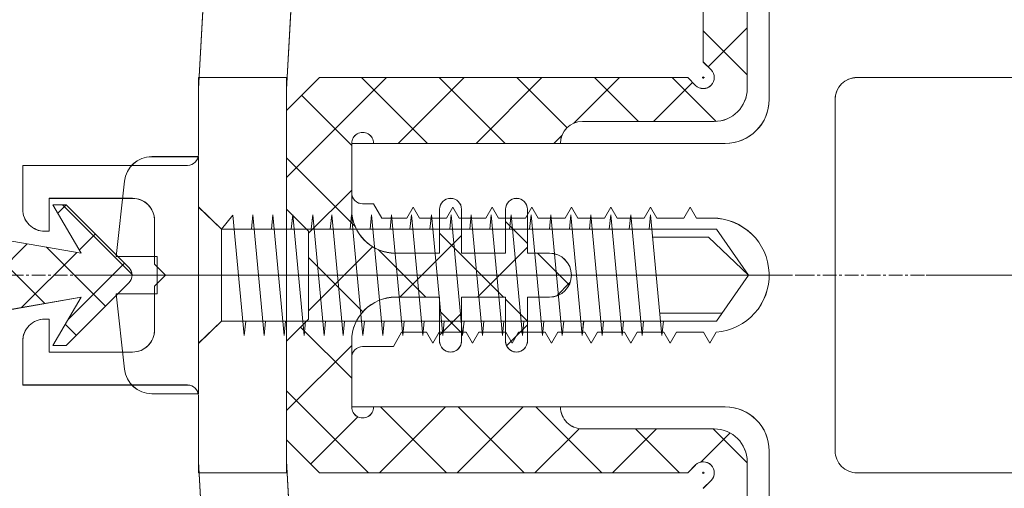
# Model space of a CAD drawing. Header units: millimetres. Extents: x -217426 to 968941, y -263248 to 449708.
# Tile 24 of 47: x 9054 to 9099, y -26840 to -26818. Entities that reach past the tile are written whole.
import ezdxf

# ---------------------------------------------------------------- set-up
doc = ezdxf.new("R2010")
doc.units = ezdxf.units.MM
doc.linetypes.add('a_base _85_a_base _85_WEST PTB LVL 2 - FACADE$0$CENTER', pattern=[50.8, 31.75, -6.35, 6.35, -6.35])
doc.linetypes.add('BIAL-IT1I-KGD-001-IN-DWG-141 LEVEL 2 - OVERALL FIRE EXIT PLAN$0$CENTER', pattern=[2, 1.25, -0.25, 0.25, -0.25])
doc.layers.get('0').update_dxf_attribs({"color": 254, "lineweight": 0})
for name, color, linetype, lineweight in [('ARCH', 9, 'Continuous', 0), ('HAT', 254, 'Continuous', 0), ('YD-EXTERNAL 1', 254, 'Continuous', 0), ('YD-EXTERNAL 4', 254, 'Continuous', 0)]:
    doc.layers.add(name, color=color, linetype=linetype, lineweight=lineweight)

# ---------------------------------------------------------------- blocks, each defined once
blk = doc.blocks.new('BIAL-IT1I-KGD-001-IN-DWG-141 LEVEL 2 - OVERALL FIRE EXIT PLAN$0$CW LAYOUT')
at = {"linetype": 'BIAL-IT1I-KGD-001-IN-DWG-141 LEVEL 2 - OVERALL FIRE EXIT PLAN$0$CENTER', "ltscale": 0.5}
blk.add_line((4000, -52.802), (4000, 208.76), dxfattribs=at)
at = {"linetype": 'ByBlock'}
for p, q in [((3991, 83.76), (3991, 164.76)), ((4009, 164.76), (4009, 83.76)), ((4008, 82.76), (3992, 82.76)), ((3992, 79.76), (3972.8, 79.76)), ((4027.2, 79.76), (4008, 79.76)), ((3994, 60.76), (3994, 77.76)), ((4006, 77.76), (4006, 60.76)), ((3997.4, 77.16), (3997.4, 76.449)), ((4003.1, 77.06), (4002.593, 77.353)), ((4002.6, 76.771), (4003.1, 77.06)), ((4002.6, 75.549), (4002.6, 76.771)), ((3997.4, 76.449), (3996.9, 76.16)), ((3996.9, 76.16), (3997.4, 75.871)), ((3997.4, 75.871), (3997.4, 74.649)), ((4003.1, 75.26), (4002.6, 75.549)), ((4002.6, 74.971), (4003.1, 75.26)), ((4002.6, 73.749), (4002.6, 74.971)), ((3997.4, 74.649), (3996.9, 74.36)), ((3996.9, 74.36), (3997.4, 74.071)), ((3997.4, 74.071), (3997.4, 72.849)), ((4003.1, 73.46), (4002.6, 73.749)), ((4002.6, 73.171), (4003.1, 73.46)), ((4002.6, 71.949), (4002.6, 73.171)), ((3997.4, 72.849), (3996.9, 72.56)), ((3996.9, 72.56), (3997.4, 72.271)), ((3997.4, 72.271), (3997.4, 71.049)), ((4003.1, 71.66), (4002.6, 71.949)), ((4002.6, 71.371), (4003.1, 71.66)), ((4002.6, 70.149), (4002.6, 71.371)), ((3997.4, 71.049), (3996.9, 70.76)), ((3996.9, 70.76), (3997.4, 70.471)), ((3997.4, 70.471), (3997.4, 69.249)), ((4003.1, 69.86), (4002.6, 70.149)), ((4002.6, 69.571), (4003.1, 69.86)), ((4002.6, 68.349), (4002.6, 69.571)), ((3997.4, 69.249), (3996.9, 68.96)), ((3996.9, 68.96), (3997.4, 68.671)), ((3997.4, 68.671), (3997.4, 67.449)), ((4003.1, 68.06), (4002.6, 68.349)), ((4002.6, 67.771), (4003.1, 68.06)), ((4002.6, 66.549), (4002.6, 67.771)), ((3997.4, 67.449), (3996.9, 67.16)), ((3996.9, 67.16), (3997.4, 66.871)), ((3997.4, 66.871), (3997.4, 65.649)), ((4003.1, 66.26), (4002.6, 66.549)), ((4002.6, 65.971), (4003.1, 66.26)), ((4002.6, 64.749), (4002.6, 65.971)), ((3997.4, 65.649), (3996.9, 65.36)), ((3996.9, 65.36), (3997.4, 65.071)), ((3997.4, 65.071), (3997.4, 63.849)), ((4003.1, 64.46), (4002.6, 64.749)), ((4002.6, 64.171), (4003.1, 64.46)), ((4002.6, 63.035), (4002.6, 64.171)), ((3997.4, 63.849), (3996.9, 63.56)), ((3996.9, 63.56), (3997.4, 63.271)), ((3997.4, 63.271), (3997.4, 62.135)), ((4003.25, 62.66), (4002.6, 63.035)), ((4003.25, 61.26), (4003.25, 62.66)), ((3997.4, 62.135), (3996.75, 61.76)), ((3996.75, 61.76), (3996.75, 61.26)), ((3996.25, 60.76), (3994, 60.76)), ((4006, 60.76), (4003.75, 60.76))]:
    blk.add_line(p, q, dxfattribs=at)
at = {"linetype": 'BIAL-IT1I-KGD-001-IN-DWG-141 LEVEL 2 - OVERALL FIRE EXIT PLAN$0$CENTER'}
blk.add_line((4000, 48.983), (4000, 81.616), dxfattribs=at)
blk.add_line((4000, 48.983), (4000, 81.616), dxfattribs=at)
at = {"linetype": 'Continuous'}
for p, q in [((3991.5, 78.76), (3976.5, 78.76)), ((3991.5, 78.76), (3976.5, 78.76)), ((4023.5, 78.76), (4008.5, 78.76)), ((4023.5, 78.76), (4008.5, 78.76)), ((3990.293, 76.76), (3990.648, 77.115)), ((3990.293, 76.76), (3990.648, 77.115)), ((3993, 77.26), (3993, 71.26)), ((3993, 77.26), (3993, 71.26)), ((4007, 71.26), (4007, 77.26)), ((4007, 71.26), (4007, 77.26)), ((4009.707, 76.76), (4009.352, 77.115)), ((4009.707, 76.76), (4009.352, 77.115)), ((3978.5, 76.76), (3990.293, 76.76)), ((3978.5, 76.76), (3990.293, 76.76)), ((3990.951, 76.761), (3991.051, 76.761)), ((3990.951, 76.761), (3991.051, 76.761)), ((3991.001, 76.711), (3991.001, 76.811)), ((3991.001, 76.711), (3991.001, 76.811)), ((4009.049, 76.761), (4008.949, 76.761)), ((4009.049, 76.761), (4008.949, 76.761)), ((4008.999, 76.711), (4008.999, 76.811)), ((4008.999, 76.711), (4008.999, 76.811)), ((3991, 76.053), (3991.357, 76.41)), ((3991, 76.053), (3991.357, 76.41)), ((3991.357, 76.41), (3991.357, 76.41)), ((3991.357, 76.41), (3991.357, 76.41)), ((4008.643, 76.41), (4008.643, 76.41)), ((4009, 76.053), (4008.643, 76.41)), ((4008.643, 76.41), (4008.643, 76.41)), ((4009, 76.053), (4008.643, 76.41)), ((3991, 59.29), (3991, 76.053)), ((3991, 59.29), (3991, 76.053)), ((4009, 76.053), (4009, 59.29)), ((4009, 76.053), (4009, 59.29)), ((4009, 76.053), (4009, 59.29)), ((4009, 76.053), (4009, 59.29)), ((3994, 70.26), (3994, 61.76)), ((3994, 70.26), (3994, 61.76)), ((4006, 61.76), (4006, 70.26)), ((4006, 61.76), (4006, 70.26)), ((3999, 68.76), (3999, 69.76)), ((3999, 68.76), (3999, 69.76)), ((4001, 69.76), (4001, 68.76)), ((4001, 69.76), (4001, 68.76)), ((3997, 68.76), (3999, 68.76)), ((3997, 68.76), (3999, 68.76)), ((4001, 68.76), (4003, 68.76)), ((4001, 68.76), (4003, 68.76)), ((3999, 67.76), (3997, 67.76)), ((3999, 67.76), (3997, 67.76)), ((3999, 65.76), (3999, 67.76)), ((3999, 65.76), (3999, 67.76)), ((4001, 67.76), (4001, 65.76)), ((4003, 67.76), (4001, 67.76)), ((4001, 67.76), (4001, 65.76)), ((4003, 67.76), (4001, 67.76)), ((3997, 65.76), (3999, 65.76)), ((3997, 65.76), (3999, 65.76)), ((4001, 65.76), (4003, 65.76)), ((4001, 65.76), (4003, 65.76)), ((3999, 64.76), (3997, 64.76)), ((3999, 64.76), (3997, 64.76)), ((3999, 62.76), (3999, 64.76)), ((3999, 62.76), (3999, 64.76)), ((4001, 64.76), (4001, 62.76)), ((4003, 64.76), (4001, 64.76)), ((4001, 64.76), (4001, 62.76)), ((4003, 64.76), (4001, 64.76)), ((3994, 60.76), (3997, 60.76)), ((3994, 60.76), (3997, 60.76)), ((4003, 60.76), (4006, 60.76)), ((4003, 60.76), (4006, 60.76)), ((3992.5, 57.79), (3991, 59.29)), ((3992.5, 57.79), (3991, 59.29)), ((4007.5, 57.79), (4009, 59.29)), ((4007.5, 57.79), (4009, 59.29)), ((3997, 57.79), (3998, 58.79)), ((3997, 57.79), (3998, 58.79)), ((4002, 58.79), (3998, 58.79)), ((4002, 58.79), (3998, 58.79)), ((4003, 57.79), (4002, 58.79)), ((4003, 57.79), (4002, 58.79))]:
    blk.add_line(p, q, dxfattribs=at)
at = {"lineweight": -3, "ltscale": 1000}
for p, q in [((3988.729, 78.76), (3990.511, 76.978)), ((3988.729, 78.76), (3990.511, 76.978)), ((3988.872, 76.76), (3990.872, 78.76)), ((3988.872, 76.76), (3990.872, 78.76)), ((4007, 77.21), (4008.55, 78.76)), ((4007, 77.21), (4008.55, 78.76)), ((4007.185, 77.982), (4008.51, 76.656)), ((4007.185, 77.982), (4008.51, 76.656)), ((3991, 75.352), (3992.997, 77.349)), ((3991, 75.352), (3992.997, 77.349)), ((3991.218, 76.271), (3993, 74.489)), ((3991.218, 76.271), (3993, 74.489)), ((4007, 73.674), (4009, 75.674)), ((4007, 73.674), (4009, 75.674)), ((4007, 74.631), (4009, 72.631)), ((4007, 74.631), (4009, 72.631)), ((3991, 71.817), (3993, 73.817)), ((3991, 71.817), (3993, 73.817)), ((3991, 72.954), (3993.076, 70.877)), ((3991, 72.954), (3993.076, 70.877)), ((4006, 69.139), (4009, 72.139)), ((4006, 69.139), (4009, 72.139)), ((4006.988, 71.107), (4009, 69.096)), ((4006.988, 71.107), (4009, 69.096)), ((3991, 68.281), (3993.282, 70.563)), ((3991, 68.281), (3993.282, 70.563)), ((3999, 69.21), (4000.445, 70.655)), ((3999, 69.21), (4000.445, 70.655)), ((4000.316, 70.709), (4000.949, 70.076)), ((4000.316, 70.709), (4000.949, 70.076)), ((3993.617, 70.336), (3994, 69.954)), ((3993.617, 70.336), (3994, 69.954)), ((3991, 69.418), (3994, 66.418)), ((3991, 69.418), (3994, 66.418)), ((3997.55, 67.76), (3998.55, 68.76)), ((3997.55, 67.76), (3998.55, 68.76)), ((3998.729, 68.76), (4001, 66.489)), ((3998.729, 68.76), (4001, 66.489)), ((4001.086, 67.76), (4002.086, 68.76)), ((4001.086, 67.76), (4002.086, 68.76)), ((4002.265, 68.76), (4003.216, 67.809)), ((4002.265, 68.76), (4003.216, 67.809)), ((4006, 65.603), (4009, 68.603)), ((4006, 65.603), (4009, 68.603)), ((4006, 68.56), (4009, 65.56)), ((4006, 68.56), (4009, 65.56)), ((3991, 64.746), (3994, 67.746)), ((3991, 64.746), (3994, 67.746)), ((3998.086, 64.76), (4001, 67.674)), ((3998.086, 64.76), (4001, 67.674)), ((3991, 65.882), (3994, 62.882)), ((3991, 65.882), (3994, 62.882)), ((3998.194, 65.76), (4001, 62.954)), ((3998.194, 65.76), (4001, 62.954)), ((4001.621, 64.76), (4002.621, 65.76)), ((4001.621, 64.76), (4002.621, 65.76)), ((4001.729, 65.76), (4002.729, 64.76)), ((4001.729, 65.76), (4002.729, 64.76)), ((4006, 62.068), (4009, 65.068)), ((4006, 62.068), (4009, 65.068)), ((4006, 65.025), (4009, 62.025)), ((4006, 65.025), (4009, 62.025)), ((3991, 61.21), (3994, 64.21)), ((3991, 61.21), (3994, 64.21)), ((3998.842, 61.981), (4001, 64.139)), ((3998.842, 61.981), (4001, 64.139)), ((3991, 62.347), (3995.557, 57.79)), ((3991, 62.347), (3995.557, 57.79)), ((3998.704, 61.714), (4001.628, 58.79)), ((3998.704, 61.714), (4001.628, 58.79)), ((4005.258, 57.79), (4009, 61.532)), ((4005.258, 57.79), (4009, 61.532)), ((3999.187, 58.79), (4001.666, 61.27)), ((3999.187, 58.79), (4001.666, 61.27)), ((4006.449, 61.04), (4008.599, 58.89)), ((4006.449, 61.04), (4008.599, 58.89)), ((3991.808, 58.482), (3994.086, 60.76)), ((3991.808, 58.482), (3994.086, 60.76)), ((3994.651, 57.79), (3997.779, 60.918)), ((3994.651, 57.79), (3997.779, 60.918)), ((3996.122, 60.76), (3998.092, 58.79)), ((3996.122, 60.76), (3998.092, 58.79)), ((4002.361, 58.429), (4004.692, 60.76)), ((4002.361, 58.429), (4004.692, 60.76)), ((4003.194, 60.76), (4006.163, 57.79)), ((4003.194, 60.76), (4006.163, 57.79))]:
    blk.add_line(p, q, dxfattribs=at)
for p, q in [((4000, 78.819), (3997.905, 77.356)), ((4000, 78.819), (3997.905, 77.356)), ((4000, 78.819), (3998.267, 76.998)), ((4000, 78.819), (3998.267, 76.998)), ((4000, 78.819), (4002.095, 77.356)), ((4000, 78.819), (4002.095, 77.356)), ((4001.733, 74.786), (4001.733, 77.604)), ((4001.733, 74.786), (4001.733, 77.604)), ((3997.905, 54.832), (3997.905, 77.356)), ((3997.905, 54.832), (3997.905, 77.356)), ((4002.095, 54.832), (4002.095, 77.356)), ((4002.095, 54.832), (4002.095, 77.356)), ((3998.267, 74.461), (3998.267, 76.998)), ((3998.267, 74.461), (3998.267, 76.998)), ((3997.257, 74.366), (4002.743, 74.881)), ((3997.257, 74.366), (4002.743, 74.881)), ((4002.743, 74.881), (4002.095, 74.946)), ((4002.743, 74.881), (4002.095, 74.946)), ((3997.905, 74.299), (3997.257, 74.366)), ((3997.905, 74.299), (3997.257, 74.366)), ((3997.257, 73.459), (4002.743, 73.974)), ((3997.257, 73.459), (4002.743, 73.974)), ((4002.743, 73.974), (4002.095, 74.039)), ((4002.743, 73.974), (4002.095, 74.039)), ((3997.905, 73.392), (3997.257, 73.459)), ((3997.905, 73.392), (3997.257, 73.459)), ((3997.257, 72.552), (4002.743, 73.066)), ((3997.257, 72.552), (4002.743, 73.066)), ((4002.743, 73.066), (4002.095, 73.132)), ((4002.743, 73.066), (4002.095, 73.132)), ((3997.905, 72.485), (3997.257, 72.552)), ((3997.905, 72.485), (3997.257, 72.552)), ((3997.257, 71.645), (4002.743, 72.159)), ((3997.257, 71.645), (4002.743, 72.159)), ((4002.743, 72.159), (4002.095, 72.225)), ((4002.743, 72.159), (4002.095, 72.225)), ((3997.905, 71.577), (3997.257, 71.645)), ((3997.905, 71.577), (3997.257, 71.645)), ((3997.257, 70.738), (4002.743, 71.252)), ((3997.257, 70.738), (4002.743, 71.252)), ((4002.743, 71.252), (4002.095, 71.318)), ((4002.743, 71.252), (4002.095, 71.318)), ((3997.905, 70.67), (3997.257, 70.738)), ((3997.905, 70.67), (3997.257, 70.738)), ((4002.743, 70.345), (4002.095, 70.411)), ((4002.743, 70.345), (4002.095, 70.411)), ((3997.257, 69.831), (4002.743, 70.345)), ((3997.257, 69.831), (4002.743, 70.345)), ((3997.905, 69.763), (3997.257, 69.831)), ((3997.905, 69.763), (3997.257, 69.831)), ((4002.743, 69.438), (4002.095, 69.504)), ((4002.743, 69.438), (4002.095, 69.504)), ((3997.257, 68.923), (4002.743, 69.438)), ((3997.257, 68.923), (4002.743, 69.438)), ((3997.905, 68.856), (3997.257, 68.923)), ((3997.905, 68.856), (3997.257, 68.923)), ((4002.743, 68.531), (4002.095, 68.596)), ((4002.743, 68.531), (4002.095, 68.596)), ((3997.257, 68.016), (4002.743, 68.531)), ((3997.257, 68.016), (4002.743, 68.531)), ((3997.905, 67.949), (3997.257, 68.016)), ((3997.905, 67.949), (3997.257, 68.016)), ((4002.743, 67.624), (4002.095, 67.689)), ((4002.743, 67.624), (4002.095, 67.689)), ((3997.257, 67.109), (4002.743, 67.624)), ((3997.257, 67.109), (4002.743, 67.624)), ((3997.905, 67.042), (3997.257, 67.109)), ((3997.905, 67.042), (3997.257, 67.109)), ((4002.743, 66.716), (4002.095, 66.782)), ((4002.743, 66.716), (4002.095, 66.782)), ((3997.257, 66.202), (4002.743, 66.716)), ((3997.257, 66.202), (4002.743, 66.716)), ((3997.905, 66.135), (3997.257, 66.202)), ((3997.905, 66.135), (3997.257, 66.202)), ((4002.743, 65.809), (4002.095, 65.875)), ((4002.743, 65.809), (4002.095, 65.875)), ((3997.257, 65.295), (4002.743, 65.809)), ((3997.257, 65.295), (4002.743, 65.809)), ((3997.905, 65.227), (3997.257, 65.295)), ((3997.905, 65.227), (3997.257, 65.295)), ((3997.257, 64.388), (4002.743, 64.902)), ((3997.257, 64.388), (4002.743, 64.902)), ((4002.743, 64.902), (4002.095, 64.968)), ((4002.743, 64.902), (4002.095, 64.968)), ((3997.905, 64.32), (3997.257, 64.388)), ((3997.905, 64.32), (3997.257, 64.388)), ((3997.257, 63.481), (4002.743, 63.995)), ((3997.257, 63.481), (4002.743, 63.995)), ((4002.743, 63.995), (4002.095, 64.061)), ((4002.743, 63.995), (4002.095, 64.061)), ((3997.905, 63.413), (3997.257, 63.481)), ((3997.905, 63.413), (3997.257, 63.481)), ((3997.257, 62.574), (4002.743, 63.088)), ((3997.257, 62.574), (4002.743, 63.088)), ((4000, 51.29), (4000, 63.01)), ((4002.743, 63.088), (4002.095, 63.154)), ((4002.743, 63.088), (4002.095, 63.154)), ((3997.905, 62.506), (3997.257, 62.574)), ((3997.905, 62.506), (3997.257, 62.574)), ((3997.257, 61.666), (4002.743, 62.181)), ((3997.257, 61.666), (4002.743, 62.181)), ((4002.743, 62.181), (4002.095, 62.246)), ((4002.743, 62.181), (4002.095, 62.246)), ((3997.905, 61.599), (3997.257, 61.666)), ((3997.905, 61.599), (3997.257, 61.666)), ((3997.257, 60.759), (4002.743, 61.274)), ((3997.257, 60.759), (4002.743, 61.274)), ((4002.743, 61.274), (4002.095, 61.339)), ((4002.743, 61.274), (4002.095, 61.339)), ((3997.905, 60.692), (3997.257, 60.759)), ((3997.905, 60.692), (3997.257, 60.759)), ((3997.257, 59.852), (4002.743, 60.367)), ((3997.257, 59.852), (4002.743, 60.367)), ((4002.743, 60.367), (4002.095, 60.432)), ((4002.743, 60.367), (4002.095, 60.432)), ((3997.905, 59.785), (3997.257, 59.852)), ((3997.905, 59.785), (3997.257, 59.852)), ((3997.257, 58.988), (4002.743, 59.502)), ((3997.257, 58.988), (4002.743, 59.502)), ((4002.743, 59.502), (4002.095, 59.568)), ((4002.743, 59.502), (4002.095, 59.568)), ((3997.905, 58.92), (3997.257, 58.988)), ((3997.905, 58.92), (3997.257, 58.988)), ((3977.972, 58.548), (3991.528, 57.795)), ((3997.257, 58.081), (4002.743, 58.595)), ((3997.257, 58.081), (4002.743, 58.595)), ((4002.743, 58.595), (4002.095, 58.661)), ((4002.743, 58.595), (4002.095, 58.661)), ((4022.028, 58.548), (4008.472, 57.795)), ((3997.905, 58.013), (3997.257, 58.081)), ((3997.905, 58.013), (3997.257, 58.081)), ((4008.306, 57.79), (3991, 57.79)), ((3991, 57.79), (3991, 53.79)), ((3991.694, 57.79), (4009, 57.79)), ((3997.213, 57.79), (3992.5, 57.79)), ((3997.213, 57.79), (3992.5, 57.79)), ((3997.257, 57.173), (4002.743, 57.688)), ((3997.257, 57.173), (4002.743, 57.688)), ((4000, 51.29), (4000, 57.79)), ((4002.743, 57.688), (4002.095, 57.753)), ((4002.743, 57.688), (4002.095, 57.753)), ((4007.5, 57.79), (4003, 57.79)), ((4007.5, 57.79), (4003, 57.79)), ((4009, 57.79), (4009, 53.79)), ((3997.905, 57.106), (3997.257, 57.173)), ((3997.905, 57.106), (3997.257, 57.173)), ((3997.257, 56.266), (4002.743, 56.781)), ((3997.257, 56.266), (4002.743, 56.781)), ((4002.743, 56.781), (4002.095, 56.846)), ((4002.743, 56.781), (4002.095, 56.846)), ((3997.905, 56.199), (3997.257, 56.266)), ((3997.905, 56.199), (3997.257, 56.266)), ((3997.271, 55.353), (4002.743, 55.874)), ((3997.271, 55.353), (4002.743, 55.874)), ((4002.743, 55.874), (4002.095, 55.939)), ((4002.743, 55.874), (4002.095, 55.939)), ((4002.743, 55.874), (4002.095, 55.939)), ((4002.743, 55.874), (4002.095, 55.939)), ((3997.905, 54.832), (3997.271, 55.353)), ((3997.905, 54.832), (3997.271, 55.353)), ((3997.905, 54.832), (3996.897, 53.79)), ((3997.905, 54.832), (3996.897, 53.79)), ((3997.905, 54.832), (4002.095, 54.832)), ((3997.905, 54.832), (4002.095, 54.832)), ((4002.095, 54.832), (4003.103, 53.79)), ((4002.095, 54.832), (4003.103, 53.79)), ((3991.5, 53.79), (3976.334, 54.633)), ((4008.5, 53.79), (4023.666, 54.633)), ((3991, 53.79), (3994.5, 53.79)), ((3994.5, 53.79), (3991.5, 53.79)), ((3994.603, 51.661), (3994.603, 53.79)), ((3994.603, 53.79), (4005.397, 53.79)), ((3994.603, 51.661), (3994.603, 53.79)), ((3994.603, 53.79), (4005.397, 53.79)), ((4005.397, 51.661), (4005.397, 53.79)), ((4005.397, 51.661), (4005.397, 53.79)), ((4009, 53.79), (4005.5, 53.79)), ((4005.5, 53.79), (4008.5, 53.79)), ((3995, 45.79), (3995, 53.29)), ((3995, 53.29), (3995, 45.79)), ((4005, 53.29), (4005, 45.79)), ((4005, 45.79), (4005, 53.29)), ((4000, 52.29), (3999.5, 51.79)), ((3999.5, 51.79), (4000, 52.29)), ((4000.5, 51.79), (4000, 52.29)), ((4000, 52.29), (4000.5, 51.79)), ((3999.5, 51.79), (3997.5, 51.79)), ((3997.5, 51.79), (3999.5, 51.79)), ((3999.149, 50.047), (3999.149, 51.911)), ((3999.149, 51.911), (4000.851, 51.911)), ((3999.149, 50.047), (3999.149, 51.911)), ((3999.149, 51.911), (4000.851, 51.911)), ((4002.5, 51.79), (4000.5, 51.79)), ((4000.5, 51.79), (4002.5, 51.79)), ((4000.851, 50.047), (4000.851, 51.911)), ((4000.851, 50.047), (4000.851, 51.911)), ((3996.5, 50.79), (3996.5, 46.99)), ((3996.5, 46.99), (3996.5, 50.79)), ((3996.8, 47.602), (3999.965, 50.767)), ((4003.5, 46.99), (4003.5, 50.79)), ((4003.5, 50.79), (4003.5, 46.99)), ((3999.149, 50.047), (3995.718, 50.418)), ((3999.149, 50.047), (3995.718, 50.418)), ((3996.8, 47.775), (3999.646, 50.621)), ((4002.012, 47.856), (3999.447, 50.422)), ((4000.354, 50.621), (4003.2, 47.775)), ((4004.282, 50.418), (4000.851, 50.047)), ((4004.282, 50.418), (4000.851, 50.047)), ((3998.724, 46.874), (4001.412, 49.563)), ((3998.856, 48.361), (3998.121, 49.096)), ((3999, 48.445), (3996.8, 47.165)), ((3998.446, 45.294), (3999, 48.445)), ((4001, 48.445), (4001.554, 45.294)), ((4003.2, 47.165), (4001, 48.445)), ((4001.475, 45.742), (3998.966, 48.251)), ((4002.23, 47.729), (4002.738, 48.237)), ((3996.8, 47.165), (3996.8, 47.775)), ((3997.179, 47.386), (3996.8, 47.765)), ((4003.2, 47.775), (4003.2, 47.165)), ((3996.5, 46.99), (3998, 46.99)), ((3998, 46.99), (3996.5, 46.99)), ((3996.92, 42.418), (4001.291, 46.79)), ((3998, 46.99), (3998, 46.79)), ((3998, 46.79), (3998, 46.99)), ((4002, 46.79), (4002, 46.99)), ((4002, 46.99), (4003.5, 46.99)), ((4003.5, 46.99), (4002, 46.99)), ((4002, 46.99), (4002, 46.79)), ((3997, 45.79), (3995, 45.79)), ((3995, 45.79), (3997, 45.79)), ((4002.439, 42.126), (3998.569, 45.996)), ((4005, 45.79), (4003, 45.79)), ((4003, 45.79), (4005, 45.79))]:
    blk.add_line(p, q)
at = {"linetype": 'ByBlock'}
for centre, radius, start, end in [((3992, 83.76), 1, 180, 270), ((4008, 83.76), 1, 270, 0), ((3992, 77.76), 2, 0, 90), ((4000, 77.16), 2.6, 4.2528, 180), ((4008, 77.76), 2, 90, 180), ((3996.25, 61.26), 0.5, 270, 0), ((4003.75, 61.26), 0.5, 180, 270)]:
    blk.add_arc(centre, radius, start, end, dxfattribs=at)
at = {"linetype": 'Continuous'}
for centre, radius, start, end in [((3991.5, 77.26), 1.5, 0, 90), ((3991.5, 77.26), 1.5, 0, 90), ((4008.5, 77.26), 1.5, 90, 180), ((4008.5, 77.26), 1.5, 90, 180), ((3991.001, 76.761), 0.5, 315.5267, 135.1566), ((3991.001, 76.761), 0.5, 315.5267, 135.1566), ((4008.999, 76.761), 0.5, 44.8434, 224.4733), ((4008.999, 76.761), 0.5, 44.8434, 224.4733), ((3994, 71.26), 1, 180, 270), ((3994, 71.26), 1, 180, 270), ((4006, 71.26), 1, 270, 0.0023), ((4006, 71.26), 1, 270, 0.0023), ((4006, 71.26), 1, 270, 0.0023), ((4006, 71.26), 1, 270, 0.0023), ((4006, 71.26), 1, 270, 0.0023), ((4000, 69.76), 1, 0, 180), ((4000, 69.76), 1, 0, 180), ((3997, 68.26), 0.5, 90, 270), ((3997, 68.26), 0.5, 90, 270), ((4003, 68.26), 0.5, 270, 90), ((4003, 68.26), 0.5, 270, 90), ((3997, 65.26), 0.5, 90, 270), ((3997, 65.26), 0.5, 90, 270), ((4003, 65.26), 0.5, 270, 90), ((4003, 65.26), 0.5, 270, 90), ((3997, 62.76), 2, 270, 0), ((3997, 62.76), 2, 270, 0), ((4003, 62.76), 2, 180, 270), ((4003, 62.76), 2, 180, 270), ((3994, 61.26), 0.5, 89.9943, 270), ((3994, 61.26), 0.5, 89.9943, 270), ((4006, 61.26), 0.5, 270, 90.0057), ((4006, 61.26), 0.5, 270, 90.0057)]:
    blk.add_arc(centre, radius, start, end, dxfattribs=at)
for centre, radius, start, end in [((3991.694, 60.79), 3, 266.8202, 270), ((4008.306, 60.79), 3, 270, 273.1798), ((3994.5, 53.29), 0.5, 0, 90), ((3994.5, 53.29), 0.5, 360, 90), ((4005.5, 53.29), 0.5, 90, 180), ((4005.5, 53.29), 0.5, 90, 180), ((3995.853, 51.661), 1.25, 180, 263.8226), ((3995.853, 51.661), 1.25, 180, 263.8226), ((3997.5, 50.79), 1, 90, 180), ((3997.5, 50.79), 1, 90, 180), ((4002.5, 50.79), 1, 0, 90), ((4002.5, 50.79), 1, 0, 90), ((4004.147, 51.661), 1.25, 276.1774, 0), ((4004.147, 51.661), 1.25, 276.1774, 0), ((4000, 50.268), 0.5, 45, 135), ((3997, 46.79), 1, 270, 0), ((3997, 46.79), 1, 270, 0), ((4003, 46.79), 1, 180, 270), ((4003, 46.79), 1, 180, 270)]:
    blk.add_arc(centre, radius, start, end)
blk = doc.blocks.new('ARCH-ABV-11.07')
at = {"layer": 'HAT', "true_color": 0x636466}
h = blk.add_hatch(dxfattribs=at)
h.set_pattern_fill('ANSI32', color=251, scale=50)
h.set_pattern_definition([(45, (35866.2, -46753.35), (-336.7596, 336.7596), []), (45, (36090.7, -46753.35), (-336.7596, 336.7596), [])])
h.paths.add_polyline_path([(13492.244, -28613.354), (13492.244, -38500.045), (9093.489, -38500.045), (9093.489, -22942.048), (12662.245, -22942.048), (12662.245, -24330.048), (12927.245, -24330.048), (12927.245, -28613.354)])
at = {"layer": 'YD-EXTERNAL 4', "color": 251, "linetype": 'Continuous', "true_color": 0x636466}
for p, q in [((9087.249, -26821.545), (9087.249, -26806.545)), ((9085.249, -26820.338), (9085.604, -26820.693)), ((9085.249, -26820.996), (9085.249, -26821.096)), ((9085.249, -26820.996), (9085.249, -26821.096)), ((9066.279, -26822.545), (9067.779, -26821.045)), ((9066.279, -26822.545), (9067.779, -26821.045)), ((9084.541, -26821.045), (9084.899, -26821.402)), ((9084.541, -26821.045), (9084.899, -26821.402)), ((9084.899, -26821.402), (9084.899, -26821.402)), ((9084.899, -26821.402), (9084.899, -26821.402)), ((9085.199, -26821.046), (9085.299, -26821.046)), ((9066.279, -26827.258), (9066.279, -26822.545)), ((9085.749, -26823.045), (9079.749, -26823.045)), ((9085.749, -26823.045), (9079.749, -26823.045)), ((9069.249, -26824.045), (9069.249, -26827.045)), ((9078.749, -26824.045), (9070.249, -26824.045)), ((9060.15, -26824.648), (9062.279, -26824.648)), ((9062.279, -26824.648), (9062.279, -26835.443)), ((9058.535, -26829.194), (9058.907, -26825.763)), ((9063.32, -26827.95), (9062.279, -26826.942)), ((9066.279, -26827.045), (9067.279, -26828.045)), ((9066.279, -26827.045), (9067.279, -26828.045)), ((9073.249, -26829.045), (9073.249, -26827.045)), ((9074.249, -26827.045), (9074.249, -26829.045)), ((9076.249, -26829.045), (9076.249, -26827.045)), ((9077.249, -26827.045), (9077.249, -26829.045)), ((9063.32, -26827.95), (9063.841, -26827.316)), ((9063.841, -26827.316), (9064.362, -26832.788)), ((9064.687, -26827.95), (9064.755, -26827.302)), ((9064.755, -26827.302), (9065.269, -26832.788)), ((9065.594, -26827.95), (9065.662, -26827.302)), ((9065.662, -26827.302), (9066.176, -26832.788)), ((9066.502, -26827.95), (9066.569, -26827.302)), ((9066.569, -26827.302), (9067.083, -26832.788)), ((9067.409, -26827.95), (9067.476, -26827.302)), ((9067.476, -26827.302), (9067.991, -26832.788)), ((9068.273, -26827.95), (9068.341, -26827.302)), ((9068.341, -26827.302), (9068.855, -26832.788)), ((9069.18, -26827.95), (9069.248, -26827.302)), ((9069.248, -26827.302), (9069.762, -26832.788)), ((9070.087, -26827.95), (9070.155, -26827.302)), ((9070.155, -26827.302), (9070.669, -26832.788)), ((9070.995, -26827.95), (9071.062, -26827.302)), ((9071.062, -26827.302), (9071.576, -26832.788)), ((9071.902, -26827.95), (9071.969, -26827.302)), ((9071.969, -26827.302), (9072.484, -26832.788)), ((9072.809, -26827.95), (9072.876, -26827.302)), ((9072.876, -26827.302), (9073.391, -26832.788)), ((9073.716, -26827.95), (9073.783, -26827.302)), ((9073.783, -26827.302), (9074.298, -26832.788)), ((9074.623, -26827.95), (9074.691, -26827.302)), ((9074.691, -26827.302), (9075.205, -26832.788)), ((9075.53, -26827.95), (9075.598, -26827.302)), ((9075.598, -26827.302), (9076.112, -26832.788)), ((9076.437, -26827.95), (9076.505, -26827.302)), ((9076.505, -26827.302), (9077.019, -26832.788)), ((9077.345, -26827.95), (9077.412, -26827.302)), ((9077.412, -26827.302), (9077.926, -26832.788)), ((9078.252, -26827.95), (9078.319, -26827.302)), ((9078.319, -26827.302), (9078.834, -26832.788)), ((9079.159, -26827.95), (9079.226, -26827.302)), ((9079.226, -26827.302), (9079.741, -26832.788)), ((9080.066, -26827.95), (9080.133, -26827.302)), ((9080.133, -26827.302), (9080.648, -26832.788)), ((9080.973, -26827.95), (9081.041, -26827.302)), ((9081.041, -26827.302), (9081.555, -26832.788)), ((9081.88, -26827.95), (9081.948, -26827.302)), ((9081.948, -26827.302), (9082.462, -26832.788)), ((9082.787, -26827.95), (9082.855, -26827.302)), ((9082.855, -26827.302), (9083.369, -26832.788)), ((9063.32, -26827.95), (9063.32, -26832.141)), ((9063.32, -26827.95), (9085.845, -26827.95)), ((9067.279, -26832.045), (9067.279, -26828.045)), ((9067.279, -26832.045), (9067.279, -26828.045)), ((9087.307, -26830.045), (9085.845, -26827.95)), ((9082.95, -26828.312), (9085.487, -26828.312)), ((9087.307, -26830.045), (9085.487, -26828.312)), ((9071.249, -26829.045), (9073.249, -26829.045)), ((9074.249, -26829.045), (9076.249, -26829.045)), ((9077.249, -26829.045), (9078.249, -26829.045)), ((9058.535, -26829.194), (9060.399, -26829.194)), ((9060.399, -26829.194), (9060.399, -26830.896)), ((9087.307, -26830.045), (9085.845, -26832.141)), ((9058.535, -26830.896), (9060.399, -26830.896)), ((9058.907, -26834.327), (9058.535, -26830.896)), ((9073.249, -26831.045), (9071.249, -26831.045)), ((9073.249, -26833.045), (9073.249, -26831.045)), ((9074.249, -26831.045), (9074.249, -26833.045)), ((9076.249, -26831.045), (9074.249, -26831.045)), ((9076.249, -26833.045), (9076.249, -26831.045)), ((9077.249, -26831.045), (9077.249, -26833.045)), ((9078.249, -26831.045), (9077.249, -26831.045)), ((9063.32, -26832.141), (9062.279, -26833.148)), ((9063.32, -26832.141), (9085.845, -26832.141)), ((9064.362, -26832.788), (9064.428, -26832.141)), ((9065.269, -26832.788), (9065.335, -26832.141)), ((9066.176, -26832.788), (9066.242, -26832.141)), ((9066.279, -26833.045), (9067.279, -26832.045)), ((9067.083, -26832.788), (9067.149, -26832.141)), ((9067.991, -26832.788), (9068.056, -26832.141)), ((9068.855, -26832.788), (9068.921, -26832.141)), ((9069.762, -26832.788), (9069.828, -26832.141)), ((9070.669, -26832.788), (9070.735, -26832.141)), ((9071.576, -26832.788), (9071.642, -26832.141)), ((9072.484, -26832.788), (9072.549, -26832.141)), ((9073.391, -26832.788), (9073.456, -26832.141)), ((9074.298, -26832.788), (9074.364, -26832.141)), ((9075.205, -26832.788), (9075.271, -26832.141)), ((9076.112, -26832.788), (9076.178, -26832.141)), ((9077.019, -26832.788), (9077.085, -26832.141)), ((9077.926, -26832.788), (9077.992, -26832.141)), ((9078.834, -26832.788), (9078.899, -26832.141)), ((9079.741, -26832.788), (9079.806, -26832.141)), ((9080.648, -26832.788), (9080.714, -26832.141)), ((9081.555, -26832.788), (9081.621, -26832.141)), ((9082.462, -26832.788), (9082.528, -26832.141)), ((9083.275, -26831.778), (9086.092, -26831.778)), ((9083.369, -26832.788), (9083.435, -26832.141)), ((9066.279, -26837.545), (9066.279, -26833.045)), ((9069.249, -26833.045), (9069.249, -26836.045)), ((9060.15, -26835.443), (9062.279, -26835.443)), ((9070.249, -26836.045), (9078.749, -26836.045)), ((9079.749, -26837.045), (9085.749, -26837.045)), ((9066.279, -26837.545), (9067.779, -26839.045)), ((9066.279, -26837.545), (9067.779, -26839.045)), ((9084.541, -26839.045), (9084.899, -26838.688)), ((9084.541, -26839.045), (9084.899, -26838.688)), ((9084.899, -26838.688), (9084.899, -26838.688)), ((9084.899, -26838.688), (9084.899, -26838.688)), ((9085.199, -26839.044), (9085.299, -26839.044)), ((9085.249, -26839.094), (9085.249, -26838.994)), ((9085.249, -26839.094), (9085.249, -26838.994)), ((9085.249, -26839.752), (9085.604, -26839.397)), ((9085.249, -26839.752), (9085.604, -26839.397))]:
    blk.add_line(p, q, dxfattribs=at)
at = {"layer": 'YD-EXTERNAL 4', "color": 251, "linetype": 'a_base _85_a_base _85_WEST PTB LVL 2 - FACADE$0$CENTER', "true_color": 0x636466}
blk.add_line((8955.687, -26830.045), (9217.249, -26830.045), dxfattribs=at)
at = {"layer": 'YD-EXTERNAL 4', "color": 251, "linetype": 'Continuous', "true_color": 0x636466, "flags": 128}
for points in [[(9069.249, -26824.045), (9086.249, -26824.045, 0.414214), (9088.249, -26822.045), (9088.249, -26802.845, 0.414214), (9087.949, -26802.545), (9087.249, -26802.545, -1.931954), (9089.134, -26799.878, 0.317837), (9090.077, -26800.545), (9094.249, -26800.545, 0.414214), (9094.749, -26800.045), (9094.749, -26793.695, 0.414214), (9094.449, -26793.395)], [(9060.779, -26830.045), (9060.279, -26829.545), (9060.279, -26827.545, 0.414214), (9059.279, -26826.545), (9055.479, -26826.545), (9055.479, -26828.045), (9055.279, -26828.045, -0.414214), (9054.279, -26827.045), (9054.279, -26825.045), (9061.779, -26825.045, 0.414214), (9062.279, -26824.545), (9062.279, -26821.545), (9063.121, -26806.379, -0.39805), (9066.117, -26803.545), (9068.279, -26803.545, -1), (9068.279, -26807.545), (9067.536, -26807.545, 0.39805), (9067.036, -26808.017), (9066.283, -26821.573, 0.013876), (9066.279, -26821.739), (9066.279, -26839.045), (9062.279, -26839.045), (9062.279, -26835.545, 0.414214)], [(9081.249, -26806.545), (9083.249, -26806.545, -0.414214), (9085.249, -26808.545), (9085.249, -26820.338)], [(9053.782, -26828.491), (9056.934, -26829.045), (9055.653, -26826.845), (9056.263, -26826.845), (9059.11, -26829.691, -0.414214), (9059.11, -26830.399), (9056.263, -26833.245), (9055.653, -26833.245), (9056.934, -26831.045), (9053.782, -26831.599, 0.520567)], [(9060.779, -26830.045), (9060.279, -26830.545), (9060.279, -26832.545, -0.414214), (9059.279, -26833.545), (9055.479, -26833.545), (9055.479, -26832.045), (9055.279, -26832.045, 0.414214), (9054.279, -26833.045), (9054.279, -26835.045), (9061.779, -26835.045, -0.414214), (9062.279, -26835.545), (9062.279, -26838.545), (9063.121, -26853.711, 0.39805), (9066.117, -26856.545), (9068.279, -26856.545, 1), (9068.279, -26852.545), (9067.536, -26852.545, -0.39805), (9067.036, -26852.073), (9066.283, -26838.517, -0.013876), (9066.279, -26838.351), (9066.279, -26821.045), (9062.279, -26821.045), (9062.279, -26824.545, -0.414214)], [(9069.249, -26833.795, -0.414214), (9069.749, -26833.295), (9071.149, -26833.295), (9071.524, -26832.645), (9072.66, -26832.645), (9072.949, -26833.145), (9073.237, -26832.645), (9074.46, -26832.645), (9074.749, -26833.145), (9075.037, -26832.645), (9076.26, -26832.645), (9076.549, -26833.145), (9076.837, -26832.645), (9078.06, -26832.645), (9078.349, -26833.145), (9078.637, -26832.645), (9079.86, -26832.645), (9080.149, -26833.145), (9080.437, -26832.645), (9081.66, -26832.645), (9081.949, -26833.145), (9082.237, -26832.645), (9083.46, -26832.645), (9083.749, -26833.145), (9084.037, -26832.645), (9085.26, -26832.645), (9085.549, -26833.145), (9085.841, -26832.638, 0.963559), (9085.649, -26827.445), (9084.937, -26827.445), (9084.649, -26826.945), (9084.36, -26827.445), (9083.137, -26827.445), (9082.849, -26826.945), (9082.56, -26827.445), (9081.337, -26827.445), (9081.049, -26826.945), (9080.76, -26827.445), (9079.537, -26827.445), (9079.249, -26826.945), (9078.96, -26827.445), (9077.737, -26827.445), (9077.449, -26826.945), (9077.16, -26827.445), (9075.937, -26827.445), (9075.649, -26826.945), (9075.36, -26827.445), (9074.137, -26827.445), (9073.849, -26826.945), (9073.56, -26827.445), (9072.337, -26827.445), (9072.049, -26826.945), (9071.76, -26827.445), (9070.624, -26827.445), (9070.249, -26826.795), (9069.749, -26826.795, -0.414214), (9069.249, -26826.295)], [(9088.249, -26857.245), (9088.249, -26838.045, 0.414214), (9086.249, -26836.045), (9069.249, -26836.045)], [(9073.249, -26866.545), (9080.249, -26866.545), (9080.249, -26865.545, -1), (9081.249, -26865.545), (9081.249, -26866.545), (9092.249, -26866.545), (9092.249, -26865.045), (9091.249, -26864.045), (9091.249, -26861.545), (9090.249, -26860.545), (9089.264, -26860.545, -1.79687), (9087.249, -26857.295), (9088.249, -26857.295), (9088.249, -26853.545), (9087.249, -26853.545), (9087.249, -26838.545)]]:
    blk.add_lwpolyline(points, format="xyb", dxfattribs=at)
for points in [[(9067.779, -26821.045), (9084.541, -26821.045)], [(9084.541, -26839.045), (9067.779, -26839.045)]]:
    blk.add_lwpolyline(points, dxfattribs=at)
blk.add_lwpolyline([(9091.249, -26838.045), (9091.249, -26822.045, -0.414214), (9092.249, -26821.045), (9173.249, -26821.045, -0.414214), (9174.249, -26822.045), (9174.249, -26838.045, -0.414214), (9173.249, -26839.045), (9092.249, -26839.045, -0.414214)], format="xyb", close=True, dxfattribs=at)
at = {"layer": 'YD-EXTERNAL 4', "color": 251, "linetype": 'Continuous', "true_color": 0x636466}
for centre, radius, start, end in [((9085.249, -26821.046), 0.5, 225.5267, 45.1566), ((9085.249, -26821.046), 0.5, 225.5267, 45.1566), ((9085.749, -26821.545), 1.5, 270, 0), ((9079.749, -26824.045), 1, 90, 180), ((9069.749, -26824.045), 0.5, 359.9943, 180), ((9060.15, -26825.898), 1.25, 90, 173.8226), ((9073.749, -26827.045), 0.5, 0, 180), ((9076.749, -26827.045), 0.5, 0, 180), ((9071.249, -26827.045), 2, 180, 270), ((9078.249, -26830.045), 1, 270, 90), ((9071.249, -26833.045), 2, 90, 180), ((9073.749, -26833.045), 0.5, 180, 0), ((9076.749, -26833.045), 0.5, 180, 0), ((9060.15, -26834.193), 1.25, 186.1774, 270), ((9069.749, -26836.045), 0.5, 180, 0.0057), ((9079.749, -26836.045), 1, 180, 270.0023), ((9085.749, -26838.545), 1.5, 0, 90), ((9085.249, -26839.044), 0.5, 314.8434, 134.4733), ((9085.249, -26839.044), 0.5, 314.8434, 134.4733)]:
    blk.add_arc(centre, radius, start, end, dxfattribs=at)
at = {"layer": 'YD-EXTERNAL 1', "color": 251, "true_color": 0x636466, "rotation": 269.9999999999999}
blk.add_blockref('BIAL-IT1I-KGD-001-IN-DWG-141 LEVEL 2 - OVERALL FIRE EXIT PLAN$0$CW LAYOUT', (9008.489, -22830.048), dxfattribs=at)

msp = doc.modelspace()

# ---------------------------------------------------------------- block references
at = {"layer": 'ARCH'}
msp.add_blockref('ARCH-ABV-11.07', (0, 0), dxfattribs=at)

doc.saveas('drawing.dxf')
